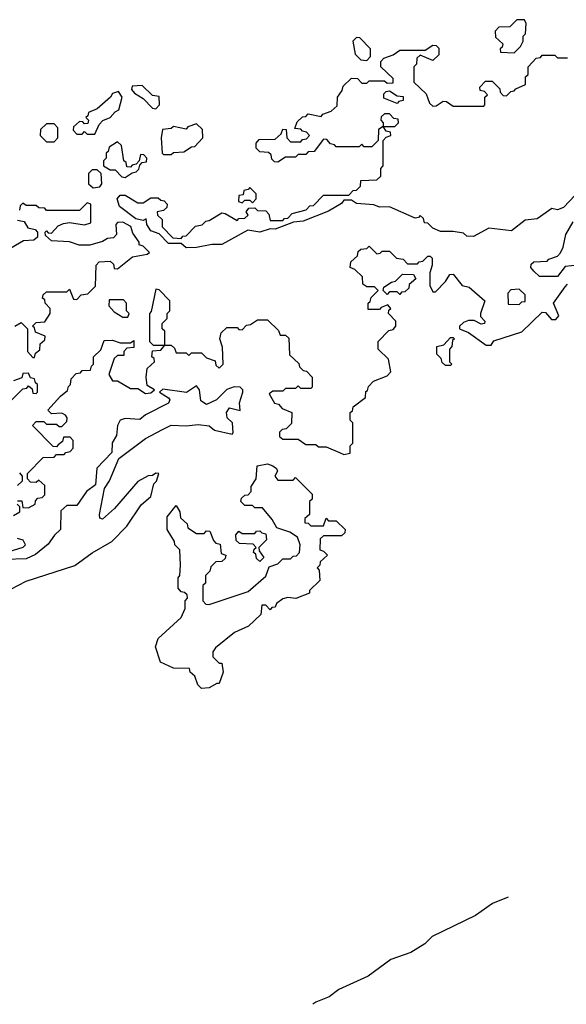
# Model space of a CAD drawing. Extents: x 2106670 to 2323771, y 35271 to 224896.
# Tile 18 of 256: x 2141950 to 2144100, y 39429 to 43300. Entities that reach past the tile are written whole.
import ezdxf

# ---------------------------------------------------------------- set-up
doc = ezdxf.new("R2010")
doc.units = 0

msp = doc.modelspace()

# ---------------------------------------------------------------- linework, layer by layer
at = {"layer": '0CON20XD'}
for points in [[(2143895, 43170), (2143920, 43195), (2143930, 43215), (2143930, 43235), (2143940, 43245), (2143942.5, 43285), (2143935, 43300), (2143905, 43300), (2143878.3, 43271.7), (2143835, 43270), (2143820, 43255), (2143821.7, 43231.7), (2143850, 43205), (2143848.3, 43191.7), (2143840, 43185), (2143841.7, 43171.7), (2143895, 43170)], [(2143315, 43140), (2143330, 43155), (2143330, 43185), (2143288.3, 43228.3), (2143275, 43230), (2143260, 43215), (2143270, 43165), (2143291.7, 43141.7), (2143315, 43140)], [(2143218.3, 43021.7), (2143221.7, 43038.3), (2143255, 43070), (2143278.3, 43068.3), (2143295, 43050), (2143315, 43050), (2143325, 43060), (2143385, 43060), (2143395, 43050), (2143418.3, 43051.7), (2143418.3, 43068.3), (2143370, 43115), (2143370, 43135), (2143381.7, 43148.3), (2143418.3, 43161.7), (2143445, 43180), (2143545, 43180), (2143575, 43200), (2143588.3, 43198.3), (2143598.3, 43188.3), (2143598.3, 43161.7), (2143575, 43140), (2143525, 43160), (2143511.7, 43148.3), (2143510, 43125), (2143500, 43115), (2143500, 43055), (2143548.3, 43008.3), (2143561.7, 42971.7), (2143575, 42960), (2143588.3, 42961.7), (2143615, 42980), (2143628.3, 42978.3), (2143655, 42960), (2143775, 42960), (2143780, 42965), (2143780, 42995), (2143790, 43005), (2143778.3, 43018.3), (2143761.7, 43021.7), (2143760, 43035), (2143781.7, 43058.3), (2143808.3, 43058.3), (2143838.3, 43028.3), (2143840, 43015), (2143851.7, 43001.7), (2143865, 43000), (2143881.7, 43018.3), (2143895, 43020), (2143901.7, 43028.3), (2143940, 43045), (2143940, 43075), (2143950, 43085), (2143950, 43115), (2143981.7, 43148.3), (2143998.3, 43151.7), (2144005, 43160), (2144055, 43160), (2144065, 43150), (2144105, 43150)], [(2142245, 42850), (2142261.7, 42888.3), (2142276.7, 42903.3), (2142306.2, 42915), (2142325, 42937.5), (2142340, 42945), (2142352.5, 42995), (2142338.3, 43018.3), (2142315, 43010), (2142307.5, 42995), (2142255, 42950), (2142220, 42935), (2142218.3, 42921.7), (2142210, 42915), (2142220, 42905), (2142218.3, 42891.7), (2142205, 42890), (2142198.3, 42898.3), (2142185, 42900), (2142161.7, 42878.3), (2142160, 42865), (2142175, 42850), (2142195, 42850), (2142205, 42860), (2142215, 42850), (2142245, 42850)], [(2144135, 42610), (2144088.3, 42561.7), (2144065, 42552.5), (2144043, 42557), (2143985, 42517.5), (2143938.3, 42511.7), (2143885, 42470), (2143795, 42480), (2143735, 42447.5), (2143708.3, 42448.3), (2143695, 42460), (2143655, 42467.5), (2143605, 42467.5), (2143575, 42480), (2143555, 42500), (2143541.7, 42501.7), (2143538.3, 42518.3), (2143525, 42530), (2143518.3, 42521.7), (2143505, 42520), (2143404.1, 42564.1), (2143365, 42563.3), (2143342.5, 42572.5), (2143275, 42577.5), (2143255, 42590), (2143225, 42590), (2143215, 42577.5), (2143165, 42547.5), (2143065, 42507.5), (2143026.2, 42503.8), (2142955, 42476.7), (2142935, 42477.5), (2142895, 42464.2), (2142847, 42473), (2142745, 42416.7), (2142705, 42416.7), (2142645, 42403.8), (2142605, 42403.3), (2142585, 42420), (2142535, 42420), (2142498.3, 42458.3), (2142465, 42470), (2142450, 42495), (2142447, 42517), (2142435, 42510), (2142406.4, 42516.4), (2142342.5, 42565), (2142332.5, 42595), (2142345, 42610), (2142365, 42610), (2142415, 42580), (2142435, 42580), (2142465, 42600), (2142495, 42600), (2142505, 42590), (2142518.3, 42588.3), (2142530, 42575), (2142528.3, 42561.7), (2142515, 42550), (2142490, 42545), (2142491.7, 42531.7), (2142510, 42515), (2142510, 42485), (2142551.7, 42441.7), (2142585, 42440), (2142591.7, 42448.3), (2142605, 42450), (2142641.7, 42488.3), (2142667, 42493), (2142681.7, 42508.3), (2142695, 42510), (2142745, 42540), (2142758.3, 42538.3), (2142805, 42510), (2142811.7, 42518.3), (2142835, 42520), (2142848.3, 42531.7), (2142840, 42545), (2142851.7, 42558.3), (2142875, 42560), (2142885, 42550), (2142918.3, 42548.3), (2142930, 42535), (2142935, 42510), (2142985, 42510), (2142991.7, 42518.3), (2143005, 42520), (2143021.7, 42538.3), (2143077, 42553), (2143091.7, 42568.3), (2143105, 42570), (2143145, 42610), (2143245, 42610), (2143261.7, 42628.3), (2143275, 42630), (2143290, 42645), (2143291.7, 42668.3), (2143355, 42670), (2143370, 42685), (2143370, 42715), (2143380, 42725), (2143380, 42825), (2143391.7, 42838.3), (2143410, 42845), (2143408.3, 42858.3), (2143391.7, 42861.7), (2143380, 42880), (2143425, 42880), (2143440, 42895), (2143438.3, 42908.3), (2143421.7, 42911.7), (2143405, 42930), (2143385, 42930), (2143371.7, 42918.3), (2143370, 42905), (2143380, 42895), (2143380, 42880), (2143361.7, 42868.3), (2143360, 42825), (2143335, 42800), (2143305, 42800), (2143295, 42810), (2143285, 42800), (2143195, 42800), (2143188.3, 42808.3), (2143171.7, 42811.7), (2143158.3, 42828.3), (2143145, 42830), (2143108.3, 42781.7), (2143085, 42780), (2143075, 42770), (2143045, 42770), (2143035, 42760), (2142995, 42760), (2142965, 42740), (2142951.7, 42741.7), (2142941.7, 42751.7), (2142938.3, 42768.3), (2142928.3, 42778.3), (2142895, 42780), (2142880, 42795), (2142880, 42815), (2142891.7, 42828.3), (2142955, 42830), (2142978.3, 42851.7), (2142985, 42870), (2142998.3, 42868.3), (2143000, 42835), (2143015, 42820), (2143055, 42820), (2143061.7, 42828.3), (2143078.3, 42831.7), (2143090, 42845), (2143078.3, 42858.3), (2143061.7, 42861.7), (2143055, 42870), (2143031.7, 42871.7), (2143041.7, 42898.3), (2143061.7, 42918.3), (2143075, 42920), (2143085, 42930), (2143135, 42920), (2143141.7, 42928.3), (2143175, 42940), (2143198.3, 42961.7), (2143200, 42995), (2143218.3, 43021.7)], [(2142485, 42950), (2142500, 42965), (2142498.3, 42998.3), (2142471.7, 43001.7), (2142431.7, 43041.7), (2142391.7, 43038.3), (2142390, 43025), (2142401.7, 43011.7), (2142435, 42990), (2142471.7, 42951.7), (2142485, 42950)], [(2143435, 42970), (2143381.7, 42991.7), (2143381.7, 43008.3), (2143391.7, 43018.3), (2143405, 43020), (2143435, 43000), (2143458.3, 42998.3), (2143458.3, 42981.7), (2143441.7, 42978.3), (2143435, 42970)], [(2142085, 42820), (2142100, 42835), (2142100, 42875), (2142085, 42890), (2142055, 42890), (2142031.7, 42868.3), (2142030, 42845), (2142055, 42820), (2142085, 42820)], [(2142545, 42770), (2142555, 42777.5), (2142595, 42780), (2142625, 42800), (2142638.3, 42801.7), (2142670, 42835), (2142668.3, 42868.3), (2142645, 42890), (2142611.7, 42878.3), (2142605, 42870), (2142555, 42880), (2142545, 42872.5), (2142511.7, 42868.3), (2142506.7, 42835), (2142510, 42775), (2142515, 42770), (2142545, 42770)], [(2142365, 42680), (2142391.7, 42698.3), (2142408.3, 42701.7), (2142418.3, 42711.7), (2142421.7, 42728.3), (2142431.7, 42738.3), (2142448.3, 42741.7), (2142450, 42755), (2142438.3, 42768.3), (2142425, 42770), (2142420, 42745), (2142408.3, 42731.7), (2142391.7, 42728.3), (2142385, 42720), (2142371.7, 42721.7), (2142368.3, 42738.3), (2142360, 42745), (2142350, 42805), (2142335, 42820), (2142301.7, 42798.3), (2142298.3, 42781.7), (2142290, 42775), (2142290, 42755), (2142280, 42745), (2142280, 42725), (2142305, 42710), (2142325, 42710), (2142351.7, 42681.7), (2142365, 42680)], [(2142238.3, 42638.3), (2142265, 42642.5), (2142272.5, 42655), (2142270, 42695), (2142255, 42710), (2142235, 42710), (2142220, 42695), (2142220, 42655), (2142238.3, 42638.3)], [(2142865, 42580), (2142880, 42595), (2142880, 42615), (2142855, 42640), (2142848.3, 42631.7), (2142831.7, 42628.3), (2142828.3, 42611.7), (2142811.7, 42608.3), (2142810, 42585), (2142825, 42580), (2142835, 42590), (2142855, 42590), (2142865, 42580)], [(2141930, 42095), (2141955, 42110), (2141980, 42085), (2141980, 41995), (2142001.7, 41971.7), (2142008.3, 41971.7), (2142011.7, 41988.3), (2142028.3, 42001.7), (2142030, 42025), (2142048.3, 42041.7), (2142050, 42055), (2142011.7, 42071.7), (2142008.3, 42088.3), (2142000, 42095), (2142015, 42110), (2142048.3, 42111.7), (2142070, 42145), (2142070, 42165), (2142050, 42185), (2142048.3, 42198.3), (2142040, 42205), (2142041.7, 42218.3), (2142055, 42230), (2142135, 42230), (2142145, 42240), (2142161.7, 42201.7), (2142175, 42200), (2142191.7, 42218.3), (2142218.3, 42221.7), (2142248.3, 42251.7), (2142250, 42335), (2142261.7, 42348.3), (2142305, 42350), (2142318.3, 42338.3), (2142321.7, 42321.7), (2142335, 42320), (2142393, 42367), (2142451.7, 42378.3), (2142460, 42385), (2142435, 42410), (2142420, 42415), (2142420, 42425), (2142395, 42460), (2142386.4, 42486.4), (2142355, 42503.3), (2142335, 42502.5), (2142327.5, 42495), (2142330, 42455), (2142318.3, 42441.7), (2142295, 42440), (2142275, 42427.5), (2142225, 42413.3), (2142183.6, 42413.6), (2142145, 42427.1), (2142075, 42430), (2142051.7, 42451.7), (2142050, 42465), (2142055, 42470), (2142061.7, 42461.7), (2142075, 42460), (2142100.6, 42489.4), (2142121.4, 42498.6), (2142145, 42502), (2142205, 42493.3), (2142229.3, 42500.7), (2142230, 42575), (2142215, 42580), (2142205, 42570), (2142185, 42550), (2142055, 42550), (2142048.3, 42558.3), (2142025, 42560), (2142015, 42570), (2141975, 42570), (2141961.7, 42578.3), (2141951.7, 42568.3), (2141948.3, 42551.7)], [(2141941.7, 42511.7), (2141966.7, 42506.7), (2141981.7, 42481.7), (2142010, 42475), (2142020, 42465), (2142020, 42445), (2142005, 42432.5), (2141965, 42430), (2141895, 42390)], [(2144195, 42340), (2144095, 42330), (2144065, 42290), (2143995, 42290), (2143971.7, 42311.7), (2143960, 42325), (2143961.7, 42338.3), (2143971.7, 42348.3), (2144025, 42350), (2144031.7, 42358.3), (2144065, 42370), (2144077, 42383), (2144087.5, 42405), (2144097.5, 42455), (2144127.5, 42505)], [(2141941.7, 41408.3), (2141958.3, 41408.3), (2141961.7, 41381.7), (2141985, 41380), (2142010, 41395), (2142011.7, 41408.3), (2142021.7, 41418.3), (2142038.3, 41421.7), (2142048.3, 41431.7), (2142048.3, 41468.3), (2142025, 41490), (2142015, 41480), (2141991.7, 41481.7), (2141980, 41495), (2141980, 41515), (2142041.7, 41578.3), (2142085, 41580), (2142095, 41590), (2142125, 41590), (2142131.7, 41598.3), (2142148.3, 41601.7), (2142160, 41615), (2142160, 41645), (2142148.3, 41658.3), (2142121.7, 41658.3), (2142118.3, 41641.7), (2142101.7, 41628.3), (2142095, 41620), (2142081.7, 41621.7), (2142000, 41705), (2142015, 41720), (2142045, 41720), (2142055, 41710), (2142095, 41710), (2142105, 41700), (2142115, 41700), (2142135, 41720), (2142136.7, 41735), (2142130, 41745), (2142115, 41752.5), (2142075, 41750), (2142060, 41765), (2142110, 41820), (2142138.3, 41841.7), (2142141.7, 41858.3), (2142150, 41865), (2142151.7, 41888.3), (2142171.7, 41908.3), (2142188.3, 41911.7), (2142195, 41920), (2142228.3, 41921.7), (2142231.7, 41938.3), (2142240, 41945), (2142240, 41975), (2142268.3, 42001.7), (2142281.7, 42038.3), (2142315, 42040), (2142345, 42030), (2142385, 42030), (2142398.3, 42038.3), (2142398.3, 42011.7), (2142371.7, 42008.3), (2142360, 41995), (2142360, 41980), (2142335, 41980), (2142321.7, 41968.3), (2142300, 41905), (2142315, 41880), (2142335, 41880), (2142385, 41850), (2142415, 41850), (2142445, 41830), (2142465, 41832.5), (2142480, 41845), (2142451.7, 41861.7), (2142447.5, 41895), (2142451.7, 41928.3), (2142480, 41955), (2142478.3, 41968.3), (2142470, 41975), (2142471.7, 41998.3), (2142505, 42000), (2142520, 42020), (2142545, 42020), (2142558.3, 42008.3), (2142565, 41990), (2142605, 41990), (2142615, 41980), (2142625, 41990), (2142665, 41990), (2142685, 41970), (2142718.3, 41958.3), (2142721.7, 41941.7), (2142735, 41930), (2142750, 41945), (2142747, 42013), (2142737.5, 42045), (2142741.7, 42068.3), (2142765, 42090), (2142805, 42090), (2142811.7, 42081.7), (2142825, 42080), (2142841.7, 42098.3), (2142858.3, 42101.7), (2142885, 42120), (2142925, 42120), (2142968.3, 42078.3), (2142975, 42060), (2142995, 42060), (2143008.3, 42048.3), (2143011.7, 41981.7), (2143048.3, 41948.3), (2143050, 41935), (2143065, 41920), (2143078.3, 41918.3), (2143100, 41895), (2143100, 41855), (2143095, 41850), (2143055, 41850), (2143045, 41860), (2143035, 41850), (2142995, 41850), (2142985, 41840), (2142945, 41840), (2142931.7, 41828.3), (2142951.7, 41791.7), (2142968.3, 41788.3), (2142981.7, 41771.7), (2143020, 41755), (2143018.3, 41711.7), (2142998.3, 41691.7), (2142981.7, 41688.3), (2142971.7, 41678.3), (2142971.7, 41661.7), (2142985, 41650), (2143045, 41650), (2143075, 41630), (2143115, 41630), (2143125, 41620), (2143155, 41620), (2143208.3, 41598.3), (2143225, 41590), (2143250, 41595), (2143250, 41625), (2143260, 41635), (2143260, 41715), (2143250, 41725), (2143250, 41755), (2143258.3, 41761.7), (2143261.7, 41778.3), (2143310, 41815), (2143311.7, 41838.3), (2143318.3, 41841.7), (2143321.7, 41858.3), (2143341.7, 41878.3), (2143395, 41900), (2143410, 41915), (2143400, 41965), (2143360, 42005), (2143360, 42035), (2143401.7, 42078.3), (2143418.3, 42081.7), (2143430, 42095), (2143430, 42115), (2143400, 42145), (2143401.7, 42158.3), (2143410, 42165), (2143398.3, 42178.3), (2143371.7, 42168.3), (2143365, 42160), (2143320, 42160), (2143320, 42185), (2143328.3, 42191.7), (2143331.7, 42208.3), (2143360, 42235), (2143345, 42250), (2143315, 42250), (2143300, 42260), (2143298.3, 42288.3), (2143268.3, 42318.3), (2143250, 42325), (2143251.7, 42348.3), (2143278.3, 42371.7), (2143281.7, 42388.3), (2143291.7, 42398.3), (2143315, 42400), (2143325, 42410), (2143355, 42380), (2143368.3, 42381.7), (2143375, 42390), (2143405, 42390), (2143431.7, 42361.7), (2143458.3, 42358.3), (2143475, 42340), (2143515, 42340), (2143521.7, 42348.3), (2143535, 42350), (2143555, 42370), (2143565, 42370), (2143571.7, 42361.7), (2143572.5, 42335), (2143562.5, 42305), (2143562.5, 42255), (2143575, 42230), (2143585, 42230), (2143625, 42270), (2143641.7, 42298.3), (2143655, 42300), (2143690, 42255), (2143718.3, 42248.3), (2143780, 42195), (2143762.5, 42145), (2143763, 42133), (2143780, 42115), (2143777.5, 42105), (2143765, 42102.5), (2143737, 42117), (2143715, 42117.5), (2143695, 42110), (2143680, 42095), (2143680, 42085), (2143715, 42070), (2143785, 42020), (2143805, 42020), (2143815, 42037.5), (2143925, 42072.5), (2144005, 42150), (2144018.3, 42148.3), (2144041.7, 42121.7), (2144058.3, 42121.7), (2144070, 42135), (2144050, 42185), (2144095, 42250), (2144105, 42260)], [(2143445, 42220), (2143435, 42230), (2143405, 42230), (2143395, 42220), (2143380, 42235), (2143381.7, 42248.3), (2143411.7, 42268.3), (2143428.3, 42271.7), (2143455, 42300), (2143498.3, 42298.3), (2143508.3, 42281.7), (2143481.7, 42258.3), (2143480, 42245), (2143465, 42230), (2143451.7, 42228.3), (2143445, 42220)], [(2142520, 42020), (2142520, 42075), (2142510, 42085), (2142510, 42105), (2142530, 42125), (2142530, 42145), (2142540, 42155), (2142540, 42195), (2142498.3, 42238.3), (2142485, 42240), (2142467, 42153), (2142460, 42145), (2142460, 42035), (2142475, 42020), (2142515, 42020), (2142520, 42020)], [(2143915, 42180), (2143925, 42190), (2143938.3, 42191.7), (2143938.3, 42218.3), (2143915, 42240), (2143881.7, 42238.3), (2143870, 42225), (2143871.7, 42181.7), (2143915, 42180)], [(2142375, 42130), (2142380, 42145), (2142370, 42155), (2142370, 42185), (2142358.3, 42198.3), (2142301.7, 42198.3), (2142300, 42175), (2142321.7, 42151.7), (2142355, 42130), (2142375, 42130)], [(2143645, 41940), (2143625, 41940), (2143611.7, 41951.7), (2143608.3, 41968.3), (2143590, 41985), (2143590, 42015), (2143618.3, 42021.7), (2143645, 42050), (2143655, 42050), (2143660, 42045), (2143651.7, 42038.3), (2143650, 42015), (2143640, 42005), (2143640, 41955), (2143650, 41945), (2143645, 41940)], [(2141911.7, 41798.3), (2141961.7, 41848.3), (2141978.3, 41851.7), (2141985, 41860), (2141998.3, 41848.3), (2142001.7, 41831.7), (2142015, 41830), (2142020, 41835), (2142020, 41865), (2142011.7, 41871.7), (2142008.3, 41888.3), (2141991.7, 41891.7), (2141985, 41910), (2141961.7, 41908.3), (2141958.3, 41891.7), (2141925, 41880)], [(2141915, 41061.4), (2141975, 41092.5), (2142166.1, 41153.9), (2142235, 41204), (2142311.7, 41248.3), (2142370.8, 41309.2), (2142427.1, 41392.9), (2142466.2, 41425), (2142477.5, 41475), (2142487.5, 41485), (2142497.5, 41515), (2142485, 41517.5), (2142471.7, 41508.3), (2142455, 41506.7), (2142415, 41484.2), (2142322.1, 41377.9), (2142275, 41336.7), (2142265, 41340), (2142264, 41354), (2142283, 41457), (2142303.6, 41486.4), (2142340, 41575), (2142445, 41653.3), (2142511.2, 41688.8), (2142545, 41705.7), (2142605, 41702.5), (2142651.7, 41708.3), (2142695, 41702.5), (2142716, 41686), (2142785, 41670), (2142790, 41675), (2142786.7, 41715), (2142766, 41735), (2142763.1, 41755), (2142775, 41773.8), (2142816.4, 41763.6), (2142813.8, 41793.8), (2142827.5, 41835), (2142827.5, 41845), (2142817.5, 41855), (2142793.6, 41856.4), (2142763.9, 41846.1), (2142723.3, 41805), (2142685, 41787.5), (2142661.7, 41801.7), (2142657.5, 41845), (2142645, 41860), (2142606, 41834), (2142513, 41847), (2142500, 41835), (2142535, 41813.3), (2142540, 41805), (2142535, 41792), (2142445, 41746), (2142422.5, 41727.5), (2142365, 41731.4), (2142344.3, 41725.7), (2142333.8, 41705), (2142330, 41665), (2142313.6, 41636.4), (2142311.7, 41598.3), (2142253.6, 41536.4), (2142248.3, 41471.7), (2142212.5, 41445), (2142175, 41390), (2142135, 41390), (2142111.7, 41368.3), (2142110, 41295), (2142086.4, 41273.6), (2142061.7, 41238.3), (2142012.5, 41197.5), (2141975, 41180), (2141892.5, 41177.5)], [(2142665, 40670), (2142650, 40685), (2142638.3, 40718.3), (2142620, 40735), (2142618.3, 40748.3), (2142555, 40750), (2142503.6, 40773.6), (2142483.6, 40833.6), (2142495, 40867.5), (2142585, 40950), (2142600, 40985), (2142600, 41015), (2142610, 41025), (2142608.3, 41038.3), (2142598.3, 41048.3), (2142585, 41050), (2142572.5, 41065), (2142572.5, 41105), (2142580, 41115), (2142582.5, 41155), (2142580, 41215), (2142560, 41235), (2142558.3, 41248.3), (2142530, 41295), (2142530, 41345), (2142565, 41390), (2142580, 41365), (2142581.7, 41341.7), (2142608.3, 41318.3), (2142611.7, 41301.7), (2142645, 41280), (2142675, 41280), (2142685, 41290), (2142698.3, 41288.3), (2142711.7, 41251.7), (2142721.7, 41241.7), (2142738.3, 41238.3), (2142741.7, 41201.7), (2142760, 41195), (2142758.3, 41181.7), (2142745, 41170), (2142721.7, 41168.3), (2142701.7, 41148.3), (2142698.3, 41131.7), (2142680, 41115), (2142680, 41085), (2142670, 41075), (2142670, 41015), (2142681.7, 41001.7), (2142695, 41000), (2142848.3, 41051.7), (2142918.3, 41111.7), (2142931.7, 41148.3), (2142965, 41160), (2142985, 41180), (2143015, 41180), (2143025, 41190), (2143038.3, 41191.7), (2143050, 41205), (2143052.5, 41235), (2143042.5, 41265), (2143012.5, 41285), (2142961.7, 41301.7), (2142942.5, 41335), (2142905, 41380), (2142875, 41380), (2142865, 41390), (2142835, 41390), (2142820, 41405), (2142821.7, 41418.3), (2142835, 41430), (2142848.3, 41431.7), (2142860, 41445), (2142860, 41465), (2142880, 41495), (2142883.6, 41546.4), (2142925, 41553.8), (2142945, 41546.2), (2142960, 41535), (2142963.3, 41525), (2142953.3, 41505), (2142965, 41490), (2143025, 41490), (2143035, 41500), (2143085, 41450), (2143100, 41435), (2143100, 41415), (2143090, 41405), (2143090, 41355), (2143071.7, 41338.3), (2143071.7, 41321.7), (2143085, 41320), (2143095, 41310), (2143145, 41310), (2143155, 41340), (2143165, 41330), (2143195, 41330), (2143230, 41295), (2143228.3, 41281.7), (2143215, 41270), (2143145, 41270), (2143131.7, 41258.3), (2143130, 41215), (2143145, 41210), (2143160, 41195), (2143131.7, 41168.3), (2143130, 41155), (2143120, 41145), (2143127.5, 41135), (2143130, 41095), (2143090, 41055), (2143090, 41045), (2143036.1, 41023.9), (2143005, 41027.5), (2142985, 41022.5), (2142960, 41005), (2142955, 40990), (2142941.7, 40988.3), (2142935, 40980), (2142918.3, 40998.3), (2142901.7, 40998.3), (2142898.3, 40961.7), (2142850, 40915), (2142795, 40890), (2142720, 40830), (2142710, 40815), (2142710, 40795), (2142735, 40770), (2142745, 40770), (2142750, 40735), (2142735, 40690), (2142725, 40690), (2142695, 40672.5), (2142665, 40670)], [(2141948.3, 41518.3), (2141960, 41505), (2141960, 41485), (2141941.7, 41468.3)], [(2141925, 41350), (2141950, 41365), (2141950, 41385), (2141940, 41395)], [(2142895, 41170), (2142881.7, 41181.7), (2142878.3, 41198.3), (2142870, 41205), (2142871.7, 41218.3), (2142880, 41225), (2142868.3, 41238.3), (2142815, 41240), (2142801.7, 41251.7), (2142800, 41275), (2142811.7, 41288.3), (2142825, 41280), (2142875, 41280), (2142881.7, 41288.3), (2142895, 41290), (2142901.7, 41281.7), (2142918.3, 41278.3), (2142920, 41255), (2142890, 41225), (2142891.7, 41211.7), (2142910, 41185), (2142895, 41170)], [(2141887, 41203), (2141963.6, 41226.4), (2141972.5, 41235), (2141963.3, 41253.3), (2141940.7, 41260.7)], [(2143871.4, 39849.8), (2143810, 39825), (2143742.5, 39777.5), (2143572.5, 39695), (2143543.8, 39666.2), (2143488.3, 39631.7), (2143410, 39605), (2143320.7, 39539.3), (2143205, 39486.7), (2143167.5, 39457.5), (2143115, 39436.7), (2143102.7, 39428.5)]]:
    msp.add_lwpolyline(points, dxfattribs=at)

doc.saveas('drawing.dxf')
